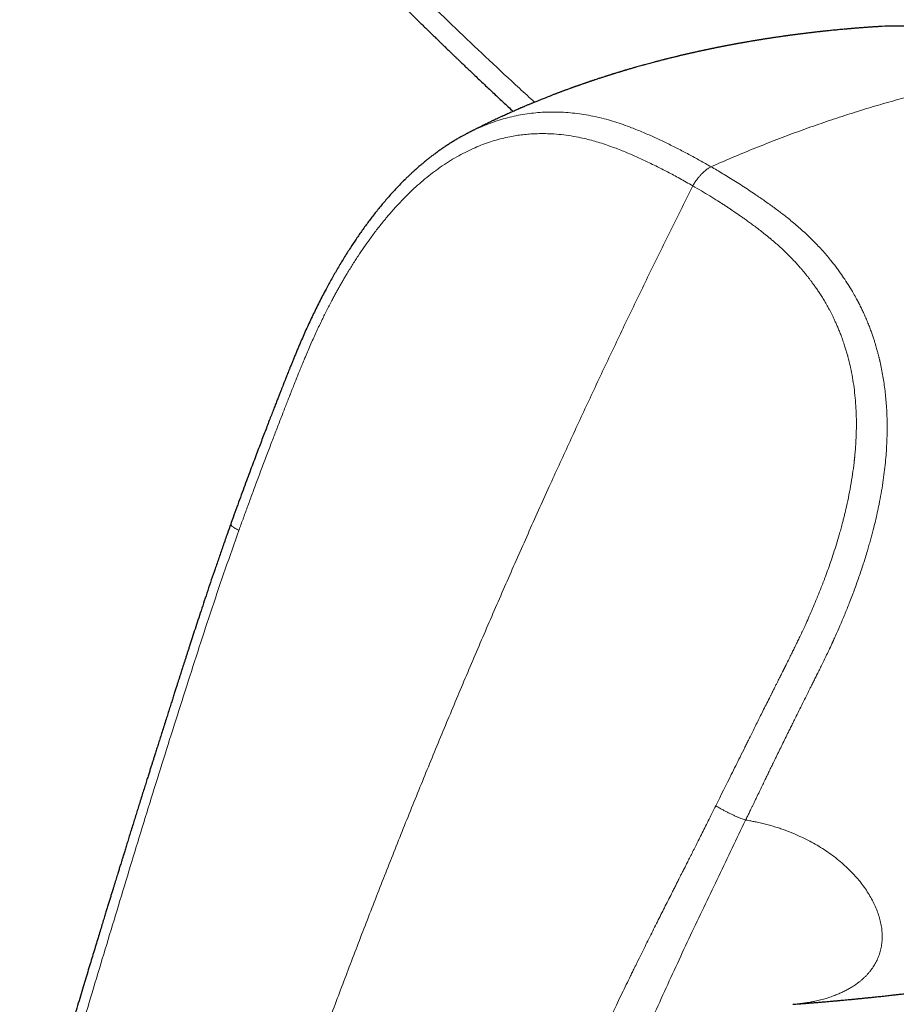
# Model space of a CAD drawing. Header units: millimetres. Extents: x 8 to 1269, y 12 to 684.
# Tile 35 of 51: x 1032 to 1077, y 287 to 338. Entities that reach past the tile are written whole.
import ezdxf

# ---------------------------------------------------------------- set-up
doc = ezdxf.new("R2010")
doc.units = ezdxf.units.MM

msp = doc.modelspace()

# ---------------------------------------------------------------- linework, layer by layer
at = {"color": 7, "linetype": 'Continuous', "lineweight": 30}
for p, q in [((1054.72, 331.763), (1054.696, 331.749)), ((1071.595, 286.605), (1071.592, 286.604))]:
    msp.add_line(p, q, dxfattribs=at)
at = {"color": 252, "linetype": 'Continuous', "lineweight": 0}
for points, knots in [([(1059.676, 373.423), (1060.325, 373.048), (1061.622, 372.3), (1063.587, 371.168), (1065.563, 370.031), (1067.551, 368.888), (1069.407, 367.822), (1071.13, 366.832), (1072.721, 365.919), (1074.323, 365), (1075.938, 364.074), (1077.709, 363.059), (1079.64, 361.952), (1081.734, 360.752), (1083.84, 359.546), (1085.959, 358.332), (1088.091, 357.111), (1090.237, 355.881), (1092.397, 354.643), (1094.571, 353.397), (1096.759, 352.142), (1098.961, 350.878), (1101.175, 349.606), (1103.404, 348.326), (1105.645, 347.037), (1107.836, 345.776), (1109.976, 344.543), (1112.064, 343.34), (1114.16, 342.13), (1116.265, 340.914), (1118.378, 339.691), (1120.566, 338.425), (1122.83, 337.115), (1125.169, 335.759), (1127.519, 334.396), (1129.881, 333.025), (1132.254, 331.648), (1134.638, 330.263), (1136.966, 328.911), (1139.238, 327.591), (1141.452, 326.304), (1143.673, 325.013), (1145.902, 323.718), (1148.138, 322.418), (1150.384, 321.113), (1152.639, 319.803), (1154.903, 318.488), (1157.175, 317.169), (1159.453, 315.848), (1161.736, 314.524), (1163.984, 313.22), (1166.201, 311.936), (1168.385, 310.672), (1170.58, 309.402), (1172.785, 308.127), (1174.263, 307.273), (1175.003, 306.846)], [0, 0, 0, 0, 0.0197949, 0.0395529, 0.0592719, 0.0789498, 0.0985848, 0.1139811, 0.1293868, 0.1448758, 0.1603561, 0.1758274, 0.1955474, 0.2152512, 0.2349383, 0.2546076, 0.2742728, 0.2939452, 0.3136247, 0.333311, 0.3530043, 0.3727042, 0.3924108, 0.4121238, 0.4318431, 0.4515684, 0.4696546, 0.487745, 0.5058276, 0.5238895, 0.541954, 0.5600207, 0.5797319, 0.5994448, 0.6191594, 0.6388753, 0.6585927, 0.6783112, 0.698031, 0.7161084, 0.7341866, 0.7522606, 0.7703033, 0.7883513, 0.8064044, 0.824462, 0.8425236, 0.8605883, 0.8786323, 0.8966092, 0.9146229, 0.9316399, 0.9486873, 0.9657641, 0.9828688, 1, 1, 1, 1]), ([(1049.681, 341.562), (1050.191, 341.05), (1051.207, 340.029), (1052.75, 338.517), (1054.297, 337.024), (1055.853, 335.552), (1057.156, 334.338), (1057.945, 333.617), (1058.208, 333.377)], [0, 0, 0, 0, 0.1843425, 0.3675113, 0.5495188, 0.7303771, 0.9100982, 1, 1, 1, 1]), ([(1067.358, 330.03), (1067.723, 330.19), (1068.453, 330.509), (1069.545, 330.96), (1070.635, 331.392), (1071.721, 331.803), (1072.805, 332.192), (1073.886, 332.56), (1074.963, 332.906), (1076.036, 333.231), (1077.105, 333.534), (1078.169, 333.815), (1079.229, 334.075), (1080.284, 334.312), (1081.334, 334.528), (1082.379, 334.721), (1083.418, 334.894), (1084.106, 334.991), (1084.45, 335.039)], [0, 0, 0, 0, 0.0625, 0.125, 0.1875, 0.25, 0.3125, 0.375, 0.4375, 0.5, 0.5625, 0.625, 0.6875, 0.75, 0.8125, 0.875, 0.9375, 1, 1, 1, 1]), ([(1067.358, 330.028), (1067.165, 330.137), (1066.781, 330.357), (1066.202, 330.673), (1065.621, 330.977), (1065.035, 331.268), (1064.444, 331.546), (1063.844, 331.813), (1063.297, 332.036), (1062.803, 332.219), (1062.365, 332.364), (1061.919, 332.494), (1061.464, 332.607), (1061.002, 332.702), (1060.534, 332.777), (1060.062, 332.832), (1059.6, 332.863), (1059.149, 332.873), (1058.708, 332.862), (1058.264, 332.831), (1057.816, 332.778), (1057.367, 332.702), (1056.919, 332.603), (1056.472, 332.481), (1056.03, 332.336), (1055.591, 332.171), (1055.168, 331.985), (1054.878, 331.848), (1054.733, 331.77), (1054.72, 331.763)], [0, 0, 0, 0, 0.049295, 0.098526, 0.147565, 0.196583, 0.245802, 0.295439, 0.345596, 0.380413, 0.415535, 0.451, 0.486786, 0.522793, 0.558921, 0.595077, 0.631237, 0.664196, 0.697325, 0.730702, 0.764285, 0.797976, 0.831689, 0.865356, 0.898915, 0.932346, 0.965723, 0.996903, 1, 1, 1, 1]), ([(1066.413, 329.041), (1066.297, 329.107), (1066.071, 329.235), (1065.737, 329.421), (1065.415, 329.596), (1065.106, 329.76), (1064.8, 329.918), (1064.486, 330.076), (1064.17, 330.23), (1063.858, 330.378), (1063.56, 330.515), (1063.267, 330.644), (1062.972, 330.771), (1062.666, 330.896), (1062.33, 331.027), (1061.972, 331.156), (1061.602, 331.277), (1061.241, 331.383), (1060.871, 331.478), (1060.449, 331.57), (1059.976, 331.652), (1059.465, 331.714), (1059.011, 331.744), (1058.613, 331.752), (1058.272, 331.746), (1057.933, 331.727), (1057.597, 331.695), (1057.26, 331.65), (1056.901, 331.586), (1056.517, 331.501), (1056.112, 331.389), (1055.711, 331.257), (1055.314, 331.106), (1054.907, 330.929), (1054.488, 330.723), (1054.057, 330.483), (1053.631, 330.22), (1053.215, 329.936), (1052.813, 329.636), (1052.424, 329.32), (1052.041, 328.986), (1051.664, 328.63), (1051.372, 328.335), (1051.161, 328.111), (1051.028, 327.967), (1050.895, 327.82), (1050.763, 327.67), (1050.631, 327.517), (1050.5, 327.361), (1050.292, 327.11), (1050.011, 326.754), (1049.673, 326.301), (1049.352, 325.848), (1049.047, 325.394), (1048.745, 324.925), (1048.513, 324.545), (1048.345, 324.263), (1048.241, 324.083), (1048.136, 323.901), (1048.033, 323.718), (1047.93, 323.532), (1047.828, 323.345), (1047.713, 323.132), (1047.587, 322.893), (1047.45, 322.627), (1047.318, 322.365), (1047.132, 321.988), (1046.894, 321.485), (1046.602, 320.841), (1046.397, 320.364), (1046.273, 320.067), (1046.227, 319.957), (1046.179, 319.841), (1046.13, 319.721), (1046.079, 319.595), (1046.026, 319.465), (1045.975, 319.339), (1045.927, 319.22), (1045.889, 319.124), (1045.859, 319.05), (1045.838, 318.996), (1045.816, 318.942), (1045.79, 318.875), (1045.754, 318.786), (1045.709, 318.671), (1045.652, 318.527), (1045.603, 318.404), (1045.566, 318.308), (1045.541, 318.245), (1045.515, 318.18), (1045.488, 318.112), (1045.461, 318.042), (1045.435, 317.975), (1045.343, 317.744), (1045.22, 317.429), (1045.064, 317.027), (1044.941, 316.71), (1044.82, 316.397), (1044.701, 316.089), (1044.579, 315.771), (1044.452, 315.439), (1044.273, 314.968), (1044.052, 314.381), (1043.793, 313.69), (1043.546, 313.026), (1043.312, 312.387), (1043.089, 311.775), (1042.945, 311.375), (1042.874, 311.179)], [0, 0, 0, 0, 0.01236, 0.024249, 0.035668, 0.046617, 0.057098, 0.067953, 0.079661, 0.090175, 0.10048, 0.110579, 0.120472, 0.130906, 0.141918, 0.154704, 0.16703, 0.178901, 0.190577, 0.203429, 0.219978, 0.236236, 0.25223, 0.263041, 0.273729, 0.284306, 0.294783, 0.30517, 0.315728, 0.328414, 0.341089, 0.353776, 0.366381, 0.378876, 0.392946, 0.407124, 0.421442, 0.435803, 0.449715, 0.463506, 0.477446, 0.491557, 0.505859, 0.511112, 0.516396, 0.521709, 0.527055, 0.532432, 0.537843, 0.543287, 0.55844, 0.57387, 0.587894, 0.60216, 0.616679, 0.631459, 0.636822, 0.642212, 0.647629, 0.653072, 0.658542, 0.664041, 0.669567, 0.677212, 0.684912, 0.692667, 0.699841, 0.717317, 0.735415, 0.754142, 0.757061, 0.760114, 0.763302, 0.766624, 0.770081, 0.773672, 0.777398, 0.780419, 0.783524, 0.785345, 0.786487, 0.787973, 0.789801, 0.791973, 0.795328, 0.799269, 0.803796, 0.805452, 0.807174, 0.808963, 0.810818, 0.812739, 0.814727, 0.816298, 0.831794, 0.840604, 0.849286, 0.857842, 0.86627, 0.874571, 0.8839, 0.89355, 0.913114, 0.931948, 0.950052, 0.967429, 0.984077, 1, 1, 1, 1]), ([(1067.358, 330.028), (1067.337, 330.019), (1067.294, 329.999), (1067.221, 329.956), (1067.137, 329.897), (1067.043, 329.82), (1066.944, 329.731), (1066.843, 329.631), (1066.746, 329.525), (1066.655, 329.415), (1066.574, 329.309), (1066.507, 329.21), (1066.454, 329.122), (1066.426, 329.067), (1066.413, 329.041)], [0, 0, 0, 0, 0.0576659, 0.1250797, 0.205915, 0.2983962, 0.3978122, 0.4994611, 0.6011684, 0.7007998, 0.7936346, 0.8748481, 0.9424819, 1, 1, 1, 1]), ([(1067.358, 330.03), (1067.456, 329.973), (1067.658, 329.855), (1067.967, 329.67), (1068.288, 329.474), (1068.622, 329.266), (1068.964, 329.048), (1069.302, 328.828), (1069.608, 328.624), (1069.883, 328.438), (1070.133, 328.265), (1070.381, 328.09), (1070.626, 327.913), (1070.861, 327.739), (1071.087, 327.566), (1071.321, 327.383), (1071.573, 327.179), (1071.847, 326.947), (1072.13, 326.696), (1072.411, 326.433), (1072.676, 326.172), (1072.914, 325.926), (1073.131, 325.689), (1073.343, 325.448), (1073.507, 325.251), (1073.625, 325.105), (1073.698, 325.014), (1073.77, 324.921), (1073.842, 324.826), (1073.914, 324.73), (1073.987, 324.631), (1074.114, 324.455), (1074.294, 324.193), (1074.523, 323.837), (1074.728, 323.495), (1074.86, 323.258), (1074.925, 323.137), (1074.943, 323.103), (1074.961, 323.07), (1074.978, 323.036), (1074.996, 323.002), (1075.016, 322.964), (1075.068, 322.862), (1075.15, 322.697), (1075.256, 322.473), (1075.361, 322.239), (1075.464, 321.996), (1075.563, 321.747), (1075.651, 321.514), (1075.727, 321.298), (1075.794, 321.1), (1075.851, 320.92), (1075.9, 320.759), (1075.941, 320.617), (1075.974, 320.499), (1076.001, 320.402), (1076.021, 320.326), (1076.034, 320.275), (1076.045, 320.233), (1076.055, 320.192), (1076.068, 320.139), (1076.082, 320.083), (1076.095, 320.026), (1076.109, 319.969), (1076.146, 319.809), (1076.203, 319.539), (1076.271, 319.168), (1076.33, 318.793), (1076.38, 318.416), (1076.42, 318.031), (1076.453, 317.625), (1076.476, 317.207), (1076.488, 316.777), (1076.489, 316.361), (1076.481, 315.959), (1076.465, 315.573), (1076.438, 315.155), (1076.399, 314.694), (1076.341, 314.179), (1076.267, 313.644), (1076.177, 313.09), (1076.079, 312.571), (1075.977, 312.09), (1075.877, 311.65), (1075.792, 311.309), (1075.731, 311.07), (1075.695, 310.936), (1075.658, 310.8), (1075.621, 310.664), (1075.583, 310.527), (1075.543, 310.389), (1075.503, 310.251), (1075.409, 309.932), (1075.254, 309.433), (1075.028, 308.757), (1074.785, 308.081), (1074.538, 307.433), (1074.288, 306.814), (1074.048, 306.245), (1073.852, 305.8), (1073.735, 305.541), (1073.691, 305.445), (1073.677, 305.415), (1073.663, 305.385), (1073.65, 305.355), (1073.636, 305.325), (1073.574, 305.191), (1073.466, 304.962), (1073.315, 304.645), (1073.173, 304.353), (1073.041, 304.084), (1072.919, 303.839), (1072.821, 303.643), (1072.745, 303.491), (1072.689, 303.379), (1072.637, 303.274), (1072.588, 303.177), (1072.544, 303.088), (1072.491, 302.981), (1072.427, 302.853), (1072.31, 302.619), (1072.155, 302.307), (1071.963, 301.921), (1071.818, 301.628), (1071.716, 301.423), (1071.656, 301.302), (1071.597, 301.183), (1071.539, 301.065), (1071.481, 300.948), (1071.424, 300.833), (1071.279, 300.539), (1071.048, 300.07), (1070.816, 299.596), (1070.671, 299.299), (1070.61, 299.175), (1070.55, 299.051), (1070.49, 298.928), (1070.43, 298.805), (1070.37, 298.682), (1070.311, 298.56), (1070.232, 298.397), (1070.13, 298.186), (1070.001, 297.919), (1069.861, 297.629), (1069.749, 297.397), (1069.668, 297.229), (1069.614, 297.117), (1069.553, 296.991), (1069.488, 296.856), (1069.428, 296.732), (1069.375, 296.621), (1069.325, 296.517), (1069.279, 296.422), (1069.238, 296.338), (1069.207, 296.274), (1069.185, 296.227), (1069.17, 296.196), (1069.159, 296.174), (1069.153, 296.163), (1069.151, 296.158)], [0, 0, 0, 0, 0.010114, 0.020694, 0.03174, 0.043254, 0.055235, 0.067166, 0.078472, 0.087309, 0.096106, 0.104863, 0.11358, 0.122257, 0.130165, 0.13808, 0.147786, 0.158003, 0.16873, 0.179966, 0.190681, 0.200093, 0.208698, 0.217604, 0.226813, 0.229982, 0.233185, 0.236422, 0.239694, 0.242999, 0.246339, 0.249713, 0.260817, 0.27226, 0.284038, 0.29296, 0.293973, 0.294988, 0.296006, 0.297026, 0.298048, 0.299072, 0.300369, 0.307198, 0.313705, 0.319891, 0.327404, 0.334382, 0.340825, 0.346733, 0.352105, 0.356942, 0.361244, 0.365011, 0.368243, 0.370658, 0.372654, 0.37423, 0.374667, 0.375952, 0.377407, 0.378871, 0.380343, 0.381823, 0.383312, 0.392806, 0.402627, 0.411673, 0.421244, 0.430975, 0.440438, 0.451355, 0.461892, 0.472051, 0.481829, 0.49123, 0.500253, 0.512305, 0.524852, 0.537893, 0.55143, 0.565465, 0.576074, 0.58695, 0.598094, 0.601429, 0.604787, 0.608168, 0.611573, 0.615001, 0.618452, 0.621926, 0.625424, 0.642501, 0.659712, 0.67706, 0.694546, 0.710047, 0.725655, 0.739475, 0.745581, 0.746382, 0.747183, 0.747984, 0.748786, 0.749587, 0.75039, 0.759564, 0.76812, 0.776057, 0.783376, 0.790077, 0.796157, 0.799451, 0.802528, 0.805391, 0.808038, 0.81047, 0.812686, 0.816807, 0.820988, 0.831892, 0.842435, 0.852619, 0.855967, 0.859274, 0.86254, 0.865766, 0.86895, 0.872094, 0.875197, 0.893074, 0.910636, 0.914049, 0.91745, 0.920838, 0.924215, 0.927579, 0.930931, 0.934271, 0.937599, 0.944286, 0.951597, 0.959531, 0.968087, 0.970647, 0.973257, 0.977296, 0.981005, 0.984386, 0.987437, 0.99016, 0.99292, 0.995232, 0.997096, 0.9982, 0.999052, 0.999652, 1, 1, 1, 1]), ([(1066.413, 329.041), (1066.041, 328.298), (1065.299, 326.813), (1064.204, 324.582), (1063.124, 322.353), (1062.061, 320.125), (1061.013, 317.898), (1059.98, 315.671), (1058.93, 313.372), (1057.863, 310.999), (1056.78, 308.552), (1055.716, 306.106), (1054.671, 303.661), (1053.643, 301.216), (1052.633, 298.772), (1051.64, 296.328), (1050.665, 293.885), (1049.708, 291.441), (1048.773, 289.013), (1047.86, 286.598), (1046.969, 284.199), (1046.094, 281.799), (1045.212, 279.335), (1044.325, 276.807), (1043.433, 274.215), (1042.559, 271.622), (1041.703, 269.028), (1040.865, 266.434), (1040.103, 264.025), (1039.413, 261.8), (1038.79, 259.76), (1038.178, 257.718), (1037.575, 255.677), (1036.985, 253.635), (1036.435, 251.691), (1035.924, 249.845), (1035.451, 248.098), (1034.992, 246.354), (1034.547, 244.611), (1034.117, 242.873), (1033.704, 241.138), (1033.32, 239.457), (1032.965, 237.828), (1032.637, 236.252), (1032.327, 234.682), (1032.034, 233.116), (1031.758, 231.556), (1031.59, 230.521), (1031.505, 230.003)], [0, 0, 0, 0, 0.022878, 0.045698, 0.068462, 0.091173, 0.113835, 0.136451, 0.159023, 0.183805, 0.208542, 0.233238, 0.257896, 0.282519, 0.307113, 0.331679, 0.356222, 0.380746, 0.405254, 0.429311, 0.45336, 0.477402, 0.501442, 0.527402, 0.553366, 0.579338, 0.60532, 0.631316, 0.65733, 0.677785, 0.698255, 0.718744, 0.73925, 0.75977, 0.7803, 0.797903, 0.815507, 0.833109, 0.850707, 0.868298, 0.88588, 0.903454, 0.919554, 0.935647, 0.951735, 0.967821, 0.983909, 1, 1, 1, 1]), ([(1066.413, 329.041), (1066.561, 328.954), (1066.854, 328.783), (1067.286, 328.521), (1067.624, 328.311), (1067.871, 328.153), (1068.031, 328.05), (1068.189, 327.947), (1068.341, 327.846), (1068.476, 327.755), (1068.61, 327.665), (1068.752, 327.567), (1068.921, 327.45), (1069.104, 327.321), (1069.302, 327.179), (1069.515, 327.024), (1069.741, 326.855), (1069.98, 326.671), (1070.168, 326.522), (1070.291, 326.423), (1070.34, 326.382), (1070.378, 326.351), (1070.415, 326.32), (1070.471, 326.274), (1070.55, 326.207), (1070.639, 326.131), (1070.723, 326.058), (1070.798, 325.992), (1070.878, 325.921), (1070.961, 325.846), (1071.037, 325.775), (1071.158, 325.662), (1071.321, 325.504), (1071.535, 325.288), (1071.742, 325.068), (1071.906, 324.887), (1072.002, 324.778), (1072.033, 324.741), (1072.037, 324.737), (1072.039, 324.735), (1072.046, 324.727), (1072.061, 324.709), (1072.086, 324.68), (1072.122, 324.637), (1072.169, 324.581), (1072.226, 324.511), (1072.294, 324.428), (1072.371, 324.33), (1072.459, 324.218), (1072.557, 324.089), (1072.664, 323.943), (1072.779, 323.78), (1072.903, 323.6), (1073.032, 323.402), (1073.168, 323.185), (1073.309, 322.948), (1073.41, 322.768), (1073.467, 322.663), (1073.479, 322.642), (1073.485, 322.631), (1073.49, 322.62), (1073.496, 322.609), (1073.502, 322.598), (1073.518, 322.569), (1073.555, 322.498), (1073.614, 322.383), (1073.687, 322.237), (1073.762, 322.079), (1073.843, 321.903), (1073.927, 321.711), (1074.014, 321.499), (1074.104, 321.268), (1074.196, 321.016), (1074.278, 320.77), (1074.353, 320.533), (1074.402, 320.363), (1074.434, 320.249), (1074.448, 320.195), (1074.461, 320.147), (1074.474, 320.098), (1074.52, 319.922), (1074.598, 319.592), (1074.694, 319.102), (1074.774, 318.579), (1074.834, 318.047), (1074.874, 317.503), (1074.892, 317.022), (1074.894, 316.607), (1074.89, 316.355), (1074.886, 316.208), (1074.884, 316.167), (1074.883, 316.138), (1074.882, 316.108), (1074.881, 316.072), (1074.879, 316.032), (1074.877, 315.987), (1074.874, 315.917), (1074.87, 315.818), (1074.862, 315.685), (1074.852, 315.532), (1074.84, 315.368), (1074.825, 315.194), (1074.813, 315.065), (1074.805, 314.979), (1074.801, 314.94), (1074.797, 314.902), (1074.793, 314.862), (1074.788, 314.822), (1074.784, 314.782), (1074.779, 314.741), (1074.753, 314.509), (1074.697, 314.086), (1074.597, 313.474), (1074.481, 312.867), (1074.386, 312.432), (1074.323, 312.163), (1074.297, 312.056), (1074.27, 311.945), (1074.243, 311.835), (1074.215, 311.726), (1074.187, 311.618), (1074.143, 311.45), (1074.082, 311.225), (1073.983, 310.874), (1073.861, 310.467), (1073.712, 309.997), (1073.559, 309.541), (1073.403, 309.098), (1073.289, 308.787), (1073.217, 308.598), (1073.189, 308.523), (1073.161, 308.449), (1073.133, 308.376), (1073.104, 308.301), (1073.07, 308.214), (1073.006, 308.053), (1072.914, 307.822), (1072.778, 307.49), (1072.625, 307.127), (1072.455, 306.737), (1072.318, 306.43), (1072.216, 306.206), (1072.148, 306.06), (1072.086, 305.925), (1072.024, 305.793), (1071.945, 305.626), (1071.848, 305.424), (1071.733, 305.186), (1071.617, 304.95), (1071.495, 304.704), (1071.357, 304.429), (1071.253, 304.221), (1071.187, 304.088), (1071.169, 304.052), (1071.151, 304.015), (1071.133, 303.979), (1071.115, 303.943), (1071.099, 303.911), (1071.082, 303.877), (1071.06, 303.833), (1071.028, 303.768), (1070.986, 303.685), (1070.935, 303.582), (1070.876, 303.465), (1070.811, 303.335), (1070.741, 303.194), (1070.663, 303.038), (1070.598, 302.91), (1070.551, 302.815), (1070.523, 302.759), (1070.495, 302.703), (1070.467, 302.648), (1070.44, 302.593), (1070.412, 302.537), (1070.279, 302.272), (1070.056, 301.825), (1069.743, 301.199), (1069.522, 300.756), (1069.384, 300.478), (1069.325, 300.361), (1069.272, 300.253), (1069.218, 300.146), (1069.165, 300.038), (1069.045, 299.797), (1068.792, 299.291), (1068.29, 298.28), (1067.872, 297.441), (1067.604, 296.903)], [0, 0, 0, 0, 0.015959, 0.031582, 0.046869, 0.052783, 0.058644, 0.064455, 0.070213, 0.075495, 0.079378, 0.085082, 0.091363, 0.09822, 0.105653, 0.113661, 0.122246, 0.131409, 0.141156, 0.144, 0.145704, 0.146986, 0.148425, 0.15002, 0.153609, 0.157803, 0.160587, 0.163588, 0.166805, 0.170239, 0.173628, 0.176124, 0.185056, 0.194008, 0.203221, 0.211828, 0.215592, 0.216046, 0.216085, 0.216132, 0.216275, 0.216996, 0.218145, 0.21972, 0.221882, 0.224532, 0.227671, 0.231298, 0.235411, 0.24014, 0.245379, 0.25113, 0.257393, 0.26417, 0.271466, 0.279286, 0.287638, 0.289004, 0.289365, 0.289697, 0.290036, 0.290382, 0.290735, 0.291095, 0.293203, 0.297502, 0.30192, 0.306885, 0.312189, 0.317999, 0.324313, 0.331127, 0.338436, 0.346236, 0.352312, 0.35865, 0.360519, 0.361861, 0.363202, 0.364542, 0.365883, 0.377846, 0.391706, 0.405628, 0.419613, 0.433706, 0.448143, 0.456985, 0.465782, 0.467505, 0.468294, 0.468956, 0.469741, 0.47065, 0.471682, 0.472837, 0.474115, 0.477042, 0.480462, 0.484375, 0.488783, 0.493071, 0.497744, 0.498708, 0.499686, 0.500679, 0.501688, 0.502711, 0.503749, 0.504803, 0.505871, 0.521585, 0.53734, 0.553059, 0.568664, 0.57117, 0.574097, 0.576998, 0.579873, 0.582723, 0.585547, 0.588346, 0.595916, 0.603303, 0.616052, 0.628245, 0.640797, 0.652719, 0.664017, 0.666078, 0.668117, 0.670134, 0.672129, 0.674102, 0.676237, 0.679255, 0.68738, 0.69525, 0.70669, 0.71755, 0.727832, 0.73248, 0.736467, 0.740194, 0.743923, 0.747652, 0.75442, 0.761189, 0.767961, 0.774736, 0.78232, 0.791677, 0.792723, 0.793768, 0.794813, 0.795856, 0.796899, 0.797941, 0.798587, 0.799876, 0.801724, 0.80413, 0.807096, 0.810621, 0.814232, 0.818288, 0.822787, 0.827729, 0.829375, 0.830978, 0.832579, 0.834178, 0.835775, 0.837369, 0.838962, 0.858689, 0.876021, 0.893087, 0.897001, 0.900105, 0.903209, 0.906313, 0.909417, 0.912522, 0.927158, 0.953299, 1, 1, 1, 1]), ([(1042.874, 311.179), (1042.856, 311.188), (1042.817, 311.207), (1042.761, 311.236), (1042.705, 311.266), (1042.644, 311.302), (1042.582, 311.342), (1042.525, 311.384), (1042.482, 311.423), (1042.455, 311.456), (1042.444, 311.48), (1042.448, 311.491), (1042.45, 311.495)], [0, 0, 0, 0, 0.058774, 0.123089, 0.196054, 0.278321, 0.400006, 0.529799, 0.661883, 0.793887, 0.923477, 1, 1, 1, 1]), ([(1042.874, 311.179), (1042.637, 310.51), (1042.162, 309.172), (1041.48, 307.155), (1040.816, 305.133), (1040.165, 303.109), (1039.521, 301.085), (1038.881, 299.063), (1038.247, 297.041), (1037.626, 295.017), (1037.012, 292.993), (1036.399, 290.973), (1035.789, 288.956), (1035.183, 286.943), (1034.583, 284.931), (1034.189, 283.591), (1033.992, 282.921)], [0, 0, 0, 0, 0.07144, 0.142865, 0.21428, 0.285691, 0.3571, 0.42851, 0.499928, 0.571361, 0.642804, 0.714252, 0.785696, 0.857131, 0.928562, 1, 1, 1, 1]), ([(1067.604, 296.903), (1067.536, 296.768), (1067.405, 296.504), (1067.213, 296.12), (1067.031, 295.756), (1066.859, 295.414), (1066.698, 295.093), (1066.546, 294.792), (1066.406, 294.513), (1066.273, 294.25), (1066.15, 294.006), (1066.036, 293.78), (1065.933, 293.576), (1065.842, 293.396), (1065.762, 293.238), (1065.704, 293.123), (1065.659, 293.035), (1065.621, 292.958), (1065.573, 292.865), (1065.522, 292.764), (1065.47, 292.661), (1065.417, 292.555), (1065.362, 292.448), (1065.266, 292.257), (1065.124, 291.977), (1064.941, 291.615), (1064.757, 291.248), (1064.571, 290.879), (1064.378, 290.494), (1064.181, 290.1), (1063.98, 289.697), (1063.776, 289.286), (1063.61, 288.95), (1063.488, 288.702), (1063.417, 288.557), (1063.354, 288.43), (1063.297, 288.312), (1063.238, 288.193), (1063.126, 287.964), (1062.958, 287.62), (1062.731, 287.153), (1062.508, 286.692), (1062.29, 286.24), (1062.137, 285.92), (1062.038, 285.714), (1061.995, 285.625), (1061.952, 285.535), (1061.909, 285.445), (1061.869, 285.362), (1061.834, 285.288), (1061.803, 285.222), (1061.744, 285.098), (1061.653, 284.908), (1061.529, 284.646), (1061.396, 284.365), (1061.247, 284.05), (1061.081, 283.698), (1060.897, 283.308), (1060.703, 282.893), (1060.506, 282.473), (1060.309, 282.049), (1060.174, 281.758), (1060.097, 281.593), (1060.082, 281.558), (1060.067, 281.528), (1060.053, 281.497), (1060.039, 281.466), (1060.025, 281.435), (1059.988, 281.356), (1059.893, 281.149), (1059.735, 280.806), (1059.533, 280.366), (1059.323, 279.905), (1059.132, 279.484), (1058.963, 279.109), (1058.86, 278.878), (1058.795, 278.735), (1058.772, 278.682), (1058.748, 278.629), (1058.725, 278.577), (1058.701, 278.524), (1058.678, 278.472), (1058.564, 278.218), (1058.286, 277.591), (1057.998, 276.932), (1057.782, 276.434), (1057.711, 276.269), (1057.635, 276.093), (1057.559, 275.918), (1057.483, 275.742), (1057.314, 275.348), (1056.961, 274.519), (1056.45, 273.306), (1055.878, 271.927), (1055.516, 271.042), (1055.335, 270.6)], [0, 0, 0, 0, 0.015429, 0.030067, 0.043913, 0.056969, 0.069234, 0.080708, 0.091392, 0.101286, 0.110804, 0.119454, 0.127237, 0.134153, 0.140202, 0.145384, 0.147301, 0.150386, 0.154185, 0.158062, 0.162017, 0.16605, 0.17016, 0.174349, 0.18802, 0.202461, 0.216005, 0.230162, 0.244932, 0.260316, 0.275504, 0.291245, 0.307541, 0.314094, 0.319735, 0.324173, 0.328674, 0.333238, 0.337866, 0.354908, 0.372755, 0.391408, 0.407699, 0.424559, 0.427937, 0.431338, 0.43476, 0.438205, 0.441671, 0.444241, 0.44667, 0.449152, 0.458457, 0.468448, 0.479124, 0.490487, 0.504458, 0.519345, 0.535146, 0.551861, 0.567328, 0.583503, 0.58508, 0.586239, 0.587403, 0.588573, 0.589747, 0.590927, 0.592113, 0.598725, 0.614578, 0.631274, 0.648814, 0.667197, 0.679157, 0.691449, 0.693486, 0.695477, 0.697468, 0.699458, 0.701449, 0.703439, 0.70543, 0.730296, 0.774641, 0.780058, 0.78669, 0.793323, 0.799955, 0.806586, 0.813218, 0.844481, 0.900306, 0.950151, 1, 1, 1, 1]), ([(1067.604, 296.903), (1067.623, 296.89), (1067.664, 296.863), (1067.732, 296.82), (1067.814, 296.771), (1067.92, 296.71), (1068.053, 296.638), (1068.208, 296.558), (1068.37, 296.478), (1068.532, 296.402), (1068.689, 296.332), (1068.834, 296.271), (1068.96, 296.222), (1069.064, 296.185), (1069.124, 296.167), (1069.151, 296.158)], [0, 0, 0, 0, 0.0444008, 0.0929901, 0.1481143, 0.2102652, 0.3021918, 0.4002395, 0.500016, 0.5997316, 0.6976226, 0.7893724, 0.8705804, 0.9396426, 1, 1, 1, 1]), ([(1057.484, 269.986), (1057.74, 270.614), (1058.25, 271.87), (1059.031, 273.749), (1059.821, 275.623), (1060.625, 277.489), (1061.436, 279.35), (1062.252, 281.207), (1063.012, 282.931), (1063.713, 284.528), (1064.361, 285.991), (1065.022, 287.452), (1065.695, 288.911), (1066.377, 290.363), (1067.065, 291.81), (1067.756, 293.253), (1068.451, 294.702), (1068.918, 295.672), (1069.151, 296.158)], [0, 0, 0, 0, 0.0713184, 0.1425455, 0.2136918, 0.2847882, 0.3559287, 0.4272096, 0.4986267, 0.5546683, 0.610685, 0.6666208, 0.7225491, 0.7785999, 0.8337996, 0.8890934, 0.94447, 1, 1, 1, 1]), ([(1069.151, 296.158), (1069.2, 296.15), (1069.291, 296.133), (1069.416, 296.111), (1069.527, 296.09), (1069.637, 296.069), (1069.763, 296.044), (1069.901, 296.015), (1070.046, 295.982), (1070.228, 295.936), (1070.454, 295.874), (1070.719, 295.794), (1071.048, 295.685), (1071.432, 295.544), (1071.865, 295.363), (1072.276, 295.17), (1072.667, 294.963), (1073.041, 294.743), (1073.399, 294.508), (1073.739, 294.262), (1074.061, 294.005), (1074.362, 293.739), (1074.644, 293.464), (1074.904, 293.181), (1075.144, 292.891), (1075.362, 292.594), (1075.557, 292.294), (1075.729, 291.991), (1075.876, 291.687), (1076, 291.381), (1076.099, 291.076), (1076.172, 290.773), (1076.218, 290.475), (1076.238, 290.182), (1076.231, 289.894), (1076.197, 289.614), (1076.137, 289.344), (1076.052, 289.084), (1075.942, 288.835), (1075.806, 288.595), (1075.671, 288.401), (1075.548, 288.249), (1075.446, 288.135), (1075.338, 288.024), (1075.223, 287.916), (1075.1, 287.811), (1074.962, 287.703), (1074.806, 287.591), (1074.63, 287.479), (1074.444, 287.371), (1074.248, 287.269), (1074.045, 287.174), (1073.865, 287.099), (1073.711, 287.04), (1073.584, 286.994), (1073.453, 286.951), (1073.319, 286.909), (1073.181, 286.87), (1073.039, 286.832), (1072.894, 286.797), (1072.729, 286.76), (1072.543, 286.723), (1072.334, 286.688), (1072.118, 286.656), (1071.896, 286.63), (1071.721, 286.613), (1071.619, 286.606), (1071.595, 286.605)], [0, 0, 0, 0, 0.006721, 0.012458, 0.017213, 0.022064, 0.027784, 0.034811, 0.04144, 0.048243, 0.060865, 0.074106, 0.087229, 0.11018, 0.132959, 0.1556, 0.177621, 0.199797, 0.22216, 0.244516, 0.266712, 0.288945, 0.311245, 0.333391, 0.35564, 0.378021, 0.400417, 0.422695, 0.444972, 0.467275, 0.489797, 0.512179, 0.53445, 0.556637, 0.578767, 0.600868, 0.622965, 0.644404, 0.665918, 0.687533, 0.709272, 0.720717, 0.732205, 0.743741, 0.755327, 0.766967, 0.778664, 0.7929, 0.807265, 0.821765, 0.836404, 0.851187, 0.865453, 0.873749, 0.882133, 0.890605, 0.899168, 0.907821, 0.916565, 0.925401, 0.934331, 0.946272, 0.958412, 0.970751, 0.983292, 0.996035, 1, 1, 1, 1])]:
    msp.add_open_spline(points, degree=3, knots=knots, dxfattribs=at)
at = {"color": 7, "linetype": 'Continuous', "lineweight": 30}
for points, knots in [([(1049.969, 339.787), (1050.079, 339.676), (1050.295, 339.458), (1050.613, 339.14), (1050.916, 338.838), (1051.205, 338.55), (1051.48, 338.278), (1051.741, 338.02), (1051.981, 337.784), (1052.2, 337.568), (1052.401, 337.372), (1052.589, 337.188), (1052.765, 337.016), (1052.928, 336.857), (1053.079, 336.711), (1053.217, 336.577), (1053.343, 336.455), (1053.456, 336.345), (1053.559, 336.246), (1053.652, 336.156), (1053.735, 336.076), (1053.808, 336.006), (1053.872, 335.944), (1053.929, 335.89), (1053.979, 335.841), (1054.043, 335.779), (1054.13, 335.696), (1054.244, 335.586), (1054.374, 335.462), (1054.518, 335.324), (1054.675, 335.175), (1054.855, 335.003), (1055.061, 334.808), (1055.292, 334.588), (1055.541, 334.353), (1055.793, 334.116), (1056.045, 333.879), (1056.296, 333.644), (1056.561, 333.397), (1056.828, 333.148), (1057.007, 332.982), (1057.094, 332.901)], [0, 0, 0, 0, 0.04767, 0.093214, 0.136634, 0.177928, 0.217099, 0.254147, 0.289072, 0.319222, 0.34759, 0.374175, 0.398978, 0.421999, 0.443239, 0.462697, 0.480374, 0.49627, 0.510526, 0.523549, 0.535366, 0.545402, 0.554366, 0.562257, 0.569077, 0.5755, 0.589319, 0.605327, 0.623522, 0.643703, 0.665551, 0.689061, 0.718906, 0.751059, 0.785522, 0.822293, 0.855303, 0.889975, 0.926308, 0.964303, 1, 1, 1, 1]), ([(1076.097, 337.3), (1076.096, 337.3), (1076.064, 337.298), (1076.009, 337.295), (1075.936, 337.29), (1075.873, 337.286), (1075.812, 337.282), (1075.743, 337.278), (1075.665, 337.272), (1075.586, 337.267), (1075.5, 337.261), (1075.4, 337.254), (1075.286, 337.245), (1075.172, 337.237), (1075.08, 337.23), (1075.001, 337.223), (1074.928, 337.218), (1074.853, 337.212), (1074.787, 337.206), (1074.732, 337.202), (1074.682, 337.197), (1074.629, 337.193), (1074.571, 337.188), (1074.505, 337.182), (1074.437, 337.176), (1074.375, 337.171), (1074.32, 337.166), (1074.232, 337.158), (1074.113, 337.147), (1073.971, 337.134), (1073.825, 337.12), (1073.687, 337.107), (1073.541, 337.092), (1073.388, 337.076), (1073.249, 337.062), (1073.138, 337.05), (1073.074, 337.043), (1073.019, 337.037), (1072.964, 337.031), (1072.896, 337.023), (1072.822, 337.015), (1072.752, 337.007), (1072.697, 337), (1072.649, 336.995), (1072.602, 336.989), (1072.549, 336.983), (1072.488, 336.976), (1072.419, 336.968), (1072.349, 336.959), (1072.286, 336.952), (1072.225, 336.944), (1072.158, 336.936), (1072.086, 336.927), (1072.016, 336.918), (1071.954, 336.911), (1071.898, 336.903), (1071.84, 336.896), (1071.772, 336.887), (1071.699, 336.877), (1071.628, 336.868), (1071.569, 336.86), (1071.514, 336.853), (1071.456, 336.845), (1071.391, 336.836), (1071.329, 336.828), (1071.274, 336.82), (1071.226, 336.814), (1071.182, 336.807), (1071.139, 336.801), (1071.079, 336.793), (1071, 336.782), (1070.911, 336.769), (1070.827, 336.757), (1070.746, 336.745), (1070.662, 336.732), (1070.579, 336.72), (1070.511, 336.71), (1070.453, 336.701), (1070.397, 336.692), (1070.327, 336.682), (1070.247, 336.669), (1070.165, 336.657), (1070.094, 336.645), (1070.037, 336.636), (1069.99, 336.629), (1069.951, 336.623), (1069.912, 336.616), (1069.868, 336.609), (1069.812, 336.6), (1069.751, 336.59), (1069.691, 336.58), (1069.632, 336.57), (1069.564, 336.559), (1069.481, 336.545), (1069.392, 336.53), (1069.314, 336.517), (1069.251, 336.506), (1069.198, 336.497), (1069.139, 336.486), (1069.07, 336.474), (1069.002, 336.462), (1068.942, 336.452), (1068.888, 336.442), (1068.831, 336.432), (1068.769, 336.42), (1068.706, 336.409), (1068.651, 336.399), (1068.601, 336.39), (1068.551, 336.381), (1068.494, 336.37), (1068.426, 336.357), (1068.352, 336.343), (1068.282, 336.33), (1068.22, 336.318), (1068.157, 336.306), (1068.086, 336.292), (1068.015, 336.279), (1067.956, 336.267), (1067.909, 336.258), (1067.866, 336.249), (1067.818, 336.24), (1067.762, 336.229), (1067.696, 336.216), (1067.619, 336.2), (1067.545, 336.185), (1067.483, 336.172), (1067.437, 336.163), (1067.394, 336.154), (1067.349, 336.145), (1067.3, 336.135), (1067.25, 336.124), (1067.198, 336.113), (1067.146, 336.102), (1067.096, 336.092), (1067.051, 336.082), (1067.002, 336.072), (1066.944, 336.059), (1066.88, 336.046), (1066.818, 336.032), (1066.767, 336.021), (1066.721, 336.011), (1066.67, 336), (1066.607, 335.986), (1066.539, 335.971), (1066.475, 335.957), (1066.417, 335.944), (1066.355, 335.93), (1066.288, 335.914), (1066.22, 335.899), (1066.158, 335.885), (1066.103, 335.872), (1066.05, 335.86), (1065.989, 335.846), (1065.915, 335.828), (1065.836, 335.81), (1065.76, 335.792), (1065.693, 335.776), (1065.634, 335.761), (1065.57, 335.746), (1065.492, 335.727), (1065.403, 335.706), (1065.317, 335.684), (1065.234, 335.664), (1065.148, 335.643), (1065.066, 335.622), (1064.994, 335.604), (1064.932, 335.588), (1064.862, 335.57), (1064.783, 335.55), (1064.693, 335.527), (1064.606, 335.504), (1064.527, 335.483), (1064.45, 335.463), (1064.353, 335.437), (1064.241, 335.408), (1064.109, 335.372), (1063.968, 335.334), (1063.83, 335.296), (1063.699, 335.259), (1063.578, 335.225), (1063.473, 335.195), (1063.39, 335.172), (1063.322, 335.152), (1063.24, 335.128), (1063.15, 335.102), (1063.067, 335.078), (1062.997, 335.057), (1062.938, 335.04), (1062.882, 335.023), (1062.825, 335.006), (1062.762, 334.987), (1062.704, 334.97), (1062.656, 334.956), (1062.615, 334.943), (1062.569, 334.929), (1062.504, 334.909), (1062.429, 334.886), (1062.352, 334.863), (1062.287, 334.842), (1062.233, 334.826), (1062.184, 334.81), (1062.137, 334.795), (1062.083, 334.779), (1062.025, 334.76), (1061.969, 334.742), (1061.921, 334.727), (1061.877, 334.713), (1061.816, 334.694), (1061.739, 334.669), (1061.659, 334.643), (1061.59, 334.621), (1061.522, 334.598), (1061.44, 334.571), (1061.36, 334.545), (1061.29, 334.521), (1061.237, 334.504), (1061.191, 334.488), (1061.15, 334.475), (1061.107, 334.46), (1061.056, 334.443), (1061.002, 334.424), (1060.954, 334.408), (1060.911, 334.393), (1060.869, 334.379), (1060.824, 334.363), (1060.771, 334.345), (1060.709, 334.324), (1060.633, 334.297), (1060.56, 334.272), (1060.497, 334.25), (1060.453, 334.234), (1060.412, 334.219), (1060.368, 334.204), (1060.318, 334.186), (1060.267, 334.168), (1060.217, 334.15), (1060.171, 334.133), (1060.124, 334.117), (1060.076, 334.099), (1060.02, 334.079), (1059.952, 334.054), (1059.876, 334.026), (1059.805, 334), (1059.748, 333.979), (1059.699, 333.961), (1059.649, 333.942), (1059.594, 333.921), (1059.535, 333.899), (1059.479, 333.878), (1059.426, 333.858), (1059.375, 333.839), (1059.321, 333.818), (1059.26, 333.795), (1059.192, 333.769), (1059.122, 333.742), (1059.06, 333.718), (1058.992, 333.691), (1058.904, 333.657), (1058.801, 333.616), (1058.699, 333.576), (1058.596, 333.535), (1058.483, 333.489), (1058.373, 333.444), (1058.266, 333.401), (1058.179, 333.365), (1058.102, 333.333), (1058.042, 333.308), (1057.985, 333.285), (1057.925, 333.26), (1057.859, 333.232), (1057.785, 333.201), (1057.714, 333.17), (1057.653, 333.145), (1057.603, 333.123), (1057.554, 333.102), (1057.443, 333.054), (1057.259, 332.974), (1057.025, 332.871), (1056.796, 332.768), (1056.568, 332.665), (1056.369, 332.573), (1056.201, 332.495), (1056.076, 332.435), (1055.955, 332.378), (1055.822, 332.314), (1055.713, 332.261), (1055.621, 332.217), (1055.565, 332.189), (1055.513, 332.164), (1055.458, 332.137), (1055.393, 332.105), (1055.325, 332.071), (1055.261, 332.039), (1055.204, 332.01), (1055.145, 331.981), (1055.085, 331.951), (1055.028, 331.922), (1054.979, 331.897), (1054.936, 331.875), (1054.896, 331.855), (1054.859, 331.836), (1054.819, 331.815), (1054.773, 331.791), (1054.738, 331.773), (1054.719, 331.764)], [0, 0, 0, 0, 0.000175, 0.003964, 0.007041, 0.00938, 0.011891, 0.014784, 0.018096, 0.021723, 0.024791, 0.028972, 0.034338, 0.039319, 0.043499, 0.045943, 0.049211, 0.052784, 0.055562, 0.057678, 0.059761, 0.061992, 0.064349, 0.067202, 0.070364, 0.073019, 0.075113, 0.077368, 0.084176, 0.090284, 0.095529, 0.102831, 0.107916, 0.114217, 0.122462, 0.12577, 0.128417, 0.130736, 0.1328, 0.135586, 0.139409, 0.142291, 0.144605, 0.146472, 0.148486, 0.150731, 0.153274, 0.15642, 0.159643, 0.16226, 0.164548, 0.167479, 0.170926, 0.173906, 0.176518, 0.178896, 0.181226, 0.184042, 0.187688, 0.190793, 0.193256, 0.195328, 0.197856, 0.200854, 0.203672, 0.205992, 0.20803, 0.209929, 0.211696, 0.213666, 0.217653, 0.222104, 0.225283, 0.228566, 0.232661, 0.236321, 0.23939, 0.241629, 0.243831, 0.246816, 0.250717, 0.25442, 0.257513, 0.260025, 0.261951, 0.263673, 0.265203, 0.26706, 0.269514, 0.272493, 0.275187, 0.277368, 0.280327, 0.284189, 0.288288, 0.292143, 0.294509, 0.296572, 0.299155, 0.30241, 0.305652, 0.308226, 0.310336, 0.312785, 0.31582, 0.318696, 0.321132, 0.323231, 0.325307, 0.327819, 0.330783, 0.334376, 0.337708, 0.340158, 0.342751, 0.346125, 0.349643, 0.352265, 0.354032, 0.355924, 0.358044, 0.360468, 0.363439, 0.366978, 0.37087, 0.373395, 0.375338, 0.377099, 0.379128, 0.381415, 0.383723, 0.38596, 0.388471, 0.390731, 0.3927, 0.394655, 0.397273, 0.400566, 0.403456, 0.405663, 0.407482, 0.409746, 0.412509, 0.416127, 0.418949, 0.421247, 0.424091, 0.427383, 0.430464, 0.43333, 0.435823, 0.43797, 0.440642, 0.444142, 0.448093, 0.451547, 0.454587, 0.45727, 0.45973, 0.463297, 0.46808, 0.471975, 0.475151, 0.479597, 0.483823, 0.486584, 0.489421, 0.492504, 0.496182, 0.500505, 0.504995, 0.508264, 0.511502, 0.515748, 0.521769, 0.527123, 0.53413, 0.541593, 0.546459, 0.552524, 0.558656, 0.561305, 0.564188, 0.568284, 0.57293, 0.576831, 0.580044, 0.582997, 0.585218, 0.587906, 0.591136, 0.594227, 0.596194, 0.597918, 0.60009, 0.602786, 0.607146, 0.610842, 0.613865, 0.616427, 0.618636, 0.620835, 0.623254, 0.626305, 0.629172, 0.631433, 0.633225, 0.635456, 0.64026, 0.644304, 0.647032, 0.650249, 0.654199, 0.658954, 0.661791, 0.664469, 0.666665, 0.66843, 0.670487, 0.673019, 0.675888, 0.678291, 0.680126, 0.682149, 0.684354, 0.686845, 0.689824, 0.693549, 0.697966, 0.700641, 0.702759, 0.704518, 0.706661, 0.709262, 0.711944, 0.714154, 0.716586, 0.718792, 0.721131, 0.723703, 0.727083, 0.731358, 0.734943, 0.737737, 0.739826, 0.74224, 0.745204, 0.748138, 0.751073, 0.753553, 0.756066, 0.758685, 0.761738, 0.765219, 0.769013, 0.772184, 0.77459, 0.779383, 0.785426, 0.790179, 0.794954, 0.801052, 0.807514, 0.811776, 0.817404, 0.820766, 0.823725, 0.82661, 0.829528, 0.832896, 0.836896, 0.840839, 0.843965, 0.846267, 0.848681, 0.851624, 0.86352, 0.877323, 0.888225, 0.899564, 0.913354, 0.919824, 0.926233, 0.93348, 0.939212, 0.947604, 0.951054, 0.953964, 0.956692, 0.959439, 0.96301, 0.967181, 0.970457, 0.973477, 0.976569, 0.980072, 0.983197, 0.985907, 0.988212, 0.99025, 0.992376, 0.994296, 0.996906, 1, 1, 1, 1]), ([(1084.771, 335.081), (1084.756, 335.09), (1084.704, 335.12), (1084.615, 335.17), (1084.505, 335.232), (1084.394, 335.293), (1084.176, 335.412), (1083.864, 335.575), (1083.457, 335.774), (1083.039, 335.966), (1082.595, 336.157), (1082.121, 336.343), (1081.632, 336.519), (1081.129, 336.682), (1080.616, 336.83), (1080.102, 336.958), (1079.588, 337.068), (1079.055, 337.162), (1078.501, 337.238), (1077.929, 337.292), (1077.358, 337.323), (1076.789, 337.328), (1076.369, 337.319), (1076.139, 337.302), (1076.097, 337.298)], [0, 0, 0, 0, 0.005443, 0.018618, 0.031797, 0.044979, 0.05812, 0.109718, 0.155732, 0.201629, 0.256271, 0.310966, 0.366305, 0.425342, 0.484157, 0.542795, 0.601301, 0.659721, 0.725096, 0.790303, 0.855405, 0.920467, 0.985555, 1, 1, 1, 1]), ([(1054.695, 331.75), (1054.669, 331.737), (1054.599, 331.7), (1054.479, 331.635), (1054.328, 331.551), (1054.16, 331.454), (1053.99, 331.351), (1053.82, 331.245), (1053.654, 331.138), (1053.487, 331.026), (1053.325, 330.914), (1053.164, 330.799), (1053.005, 330.682), (1052.852, 330.566), (1052.718, 330.462), (1052.604, 330.37), (1052.507, 330.291), (1052.425, 330.223), (1052.359, 330.168), (1052.301, 330.119), (1052.242, 330.068), (1052.171, 330.007), (1052.087, 329.933), (1051.992, 329.847), (1051.884, 329.749), (1051.767, 329.641), (1051.646, 329.525), (1051.42, 329.306), (1051.098, 328.978), (1050.693, 328.537), (1050.31, 328.091), (1049.946, 327.644), (1049.6, 327.194), (1049.269, 326.741), (1048.954, 326.287), (1048.635, 325.806), (1048.314, 325.297), (1047.992, 324.761), (1047.685, 324.224), (1047.366, 323.642), (1047.038, 323.012), (1046.704, 322.334), (1046.388, 321.658), (1046.158, 321.139), (1046.005, 320.782), (1045.922, 320.586), (1045.84, 320.391), (1045.76, 320.198), (1045.684, 320.012), (1045.61, 319.831), (1045.541, 319.659), (1045.478, 319.501), (1045.425, 319.368), (1045.383, 319.262), (1045.351, 319.181), (1045.328, 319.124), (1045.312, 319.082), (1045.298, 319.047), (1045.283, 319.01), (1045.264, 318.961), (1045.239, 318.897), (1045.206, 318.813), (1045.165, 318.709), (1045.116, 318.584), (1045.059, 318.44), (1044.994, 318.276), (1044.922, 318.091), (1044.842, 317.886), (1044.754, 317.661), (1044.658, 317.415), (1044.554, 317.148), (1044.443, 316.86), (1044.325, 316.552), (1044.199, 316.225), (1044.068, 315.88), (1043.93, 315.517), (1043.786, 315.134), (1043.633, 314.729), (1043.473, 314.301), (1043.305, 313.849), (1043.131, 313.376), (1042.949, 312.883), (1042.761, 312.367), (1042.593, 311.903), (1042.489, 311.61), (1042.448, 311.496)], [0, 0, 0, 0, 0.003708, 0.010262, 0.017818, 0.026383, 0.035958, 0.04419, 0.053044, 0.06231, 0.071059, 0.079181, 0.088629, 0.097057, 0.104469, 0.110867, 0.116259, 0.120792, 0.124707, 0.127438, 0.130734, 0.1348, 0.139634, 0.145233, 0.151476, 0.158453, 0.165762, 0.173047, 0.198895, 0.224523, 0.248991, 0.273124, 0.296827, 0.32007, 0.342901, 0.365374, 0.391451, 0.417117, 0.442385, 0.467265, 0.498414, 0.529085, 0.559375, 0.589269, 0.597935, 0.606545, 0.615094, 0.623576, 0.631869, 0.63944, 0.647368, 0.65423, 0.660037, 0.664795, 0.668056, 0.670545, 0.672268, 0.673511, 0.675104, 0.677091, 0.67986, 0.683505, 0.688024, 0.693416, 0.699679, 0.706814, 0.714822, 0.723705, 0.733466, 0.744149, 0.755723, 0.768186, 0.781538, 0.795776, 0.810618, 0.826309, 0.842847, 0.860233, 0.878846, 0.898342, 0.918724, 0.940005, 0.9622, 0.98533, 1, 1, 1, 1]), ([(1042.448, 311.496), (1042.391, 311.335), (1042.258, 310.964), (1042.056, 310.388), (1041.843, 309.776), (1041.639, 309.184), (1041.445, 308.613), (1041.259, 308.062), (1041.082, 307.531), (1040.913, 307.021), (1040.752, 306.531), (1040.599, 306.062), (1040.453, 305.614), (1040.339, 305.263), (1040.255, 305.001), (1040.198, 304.825), (1040.143, 304.652), (1040.089, 304.484), (1040.038, 304.325), (1039.991, 304.18), (1039.951, 304.056), (1039.919, 303.956), (1039.894, 303.879), (1039.875, 303.818), (1039.857, 303.761), (1039.836, 303.698), (1039.813, 303.623), (1039.785, 303.538), (1039.75, 303.427), (1039.705, 303.287), (1039.65, 303.114), (1039.588, 302.921), (1039.52, 302.706), (1039.446, 302.472), (1039.365, 302.22), (1039.279, 301.95), (1039.191, 301.672), (1039.095, 301.369), (1038.995, 301.056), (1038.893, 300.734), (1038.797, 300.434), (1038.708, 300.154), (1038.626, 299.895), (1038.551, 299.657), (1038.483, 299.445), (1038.423, 299.256), (1038.367, 299.078), (1038.308, 298.894), (1038.245, 298.694), (1038.177, 298.479), (1038.102, 298.241), (1038.019, 297.978), (1037.928, 297.69), (1037.832, 297.383), (1037.738, 297.083), (1037.647, 296.791), (1037.559, 296.511), (1037.471, 296.227), (1037.378, 295.93), (1037.285, 295.63), (1037.193, 295.333), (1037.107, 295.054), (1037.027, 294.796), (1036.954, 294.558), (1036.889, 294.35), (1036.834, 294.17), (1036.786, 294.016), (1036.744, 293.877), (1036.706, 293.753), (1036.672, 293.646), (1036.641, 293.543), (1036.608, 293.436), (1036.57, 293.314), (1036.529, 293.181), (1036.485, 293.037), (1036.439, 292.889), (1036.393, 292.738), (1036.342, 292.571), (1036.285, 292.388), (1036.224, 292.187), (1036.161, 291.982), (1036.096, 291.772), (1036.03, 291.556), (1035.96, 291.328), (1035.882, 291.074), (1035.795, 290.788), (1035.698, 290.47), (1035.593, 290.127), (1035.481, 289.759), (1035.365, 289.379), (1035.246, 288.988), (1035.125, 288.588), (1034.997, 288.167), (1034.864, 287.725), (1034.724, 287.263), (1034.579, 286.78), (1034.422, 286.258), (1034.254, 285.696), (1034.074, 285.093), (1033.887, 284.464), (1033.711, 283.866), (1033.596, 283.478), (1033.546, 283.307)], [0, 0, 0, 0, 0.017232, 0.039756, 0.061527, 0.082551, 0.102833, 0.122378, 0.14119, 0.159269, 0.17661, 0.193199, 0.209033, 0.224113, 0.230495, 0.236732, 0.242824, 0.24877, 0.254547, 0.259714, 0.264108, 0.267728, 0.27032, 0.272289, 0.274145, 0.276388, 0.279018, 0.282025, 0.285408, 0.290776, 0.29688, 0.303721, 0.311297, 0.31961, 0.328491, 0.338083, 0.348214, 0.358027, 0.370123, 0.381486, 0.392116, 0.402013, 0.411175, 0.419602, 0.427293, 0.433697, 0.439714, 0.446209, 0.453264, 0.46088, 0.469057, 0.478595, 0.488797, 0.499663, 0.511192, 0.520716, 0.530649, 0.540939, 0.550933, 0.562182, 0.572728, 0.582571, 0.591712, 0.600149, 0.607883, 0.613838, 0.619296, 0.62425, 0.628585, 0.632426, 0.635689, 0.639562, 0.643768, 0.648651, 0.65379, 0.659041, 0.664404, 0.669879, 0.676822, 0.683936, 0.691223, 0.698683, 0.706314, 0.714285, 0.722979, 0.733395, 0.744703, 0.756904, 0.769999, 0.783988, 0.797482, 0.811715, 0.82669, 0.842406, 0.858863, 0.876063, 0.894005, 0.914601, 0.936098, 0.958497, 0.981799, 1, 1, 1, 1]), ([(1071.592, 286.604), (1071.625, 286.606), (1071.7, 286.612), (1071.819, 286.621), (1071.943, 286.63), (1072.057, 286.639), (1072.156, 286.646), (1072.25, 286.653), (1072.347, 286.661), (1072.46, 286.67), (1072.571, 286.679), (1072.674, 286.687), (1072.758, 286.694), (1072.832, 286.7), (1072.908, 286.706), (1072.993, 286.713), (1073.091, 286.722), (1073.194, 286.73), (1073.3, 286.739), (1073.412, 286.749), (1073.524, 286.759), (1073.63, 286.768), (1073.72, 286.776), (1073.798, 286.783), (1073.869, 286.789), (1073.951, 286.797), (1074.054, 286.806), (1074.18, 286.818), (1074.32, 286.831), (1074.473, 286.845), (1074.611, 286.858), (1074.728, 286.87), (1074.816, 286.878), (1074.894, 286.886), (1074.965, 286.893), (1075.038, 286.9), (1075.118, 286.908), (1075.208, 286.917), (1075.302, 286.927), (1075.394, 286.936), (1075.482, 286.945), (1075.562, 286.953), (1075.635, 286.961), (1075.706, 286.968), (1075.781, 286.976), (1075.863, 286.985), (1075.966, 286.996), (1076.092, 287.009), (1076.237, 287.025), (1076.384, 287.041), (1076.526, 287.057), (1076.65, 287.071), (1076.753, 287.082), (1076.839, 287.092), (1076.924, 287.102), (1077.016, 287.112), (1077.121, 287.124), (1077.233, 287.137), (1077.346, 287.151), (1077.453, 287.163), (1077.561, 287.176), (1077.672, 287.19), (1077.786, 287.203), (1077.904, 287.218), (1078.023, 287.233), (1078.137, 287.247), (1078.237, 287.259), (1078.323, 287.27), (1078.4, 287.28), (1078.476, 287.289), (1078.56, 287.3), (1078.655, 287.312), (1078.76, 287.326), (1078.887, 287.343), (1079.029, 287.361), (1079.18, 287.381), (1079.318, 287.4), (1079.441, 287.416), (1079.536, 287.429), (1079.612, 287.44), (1079.678, 287.449), (1079.752, 287.459), (1079.834, 287.471), (1079.921, 287.483), (1080.01, 287.495), (1080.095, 287.507), (1080.173, 287.518), (1080.243, 287.528), (1080.312, 287.538), (1080.388, 287.549), (1080.472, 287.561), (1080.568, 287.575), (1080.677, 287.591), (1080.794, 287.609), (1080.911, 287.626), (1081.018, 287.642), (1081.113, 287.656), (1081.197, 287.669), (1081.271, 287.68), (1081.337, 287.69), (1081.405, 287.701), (1081.493, 287.714), (1081.605, 287.732), (1081.732, 287.751), (1081.858, 287.771), (1081.978, 287.79), (1082.099, 287.81), (1082.224, 287.83), (1082.337, 287.848), (1082.437, 287.864), (1082.527, 287.879), (1082.615, 287.893), (1082.694, 287.906), (1082.767, 287.919), (1082.834, 287.93), (1082.896, 287.94), (1082.95, 287.949), (1083.001, 287.958), (1083.052, 287.966), (1083.108, 287.976), (1083.172, 287.987), (1083.248, 288), (1083.335, 288.015), (1083.433, 288.032), (1083.542, 288.051), (1083.681, 288.075), (1083.84, 288.102), (1084.013, 288.132), (1084.174, 288.16), (1084.324, 288.186), (1084.463, 288.21), (1084.589, 288.232), (1084.706, 288.253), (1084.822, 288.273), (1084.946, 288.294), (1085.083, 288.318), (1085.233, 288.344), (1085.357, 288.365), (1085.43, 288.378), (1085.449, 288.381)], [0, 0, 0, 0, 0.006706, 0.015663, 0.02442, 0.03227, 0.039094, 0.044919, 0.051449, 0.059161, 0.068311, 0.074392, 0.080399, 0.085531, 0.089782, 0.096022, 0.103045, 0.110127, 0.117283, 0.125049, 0.133303, 0.140491, 0.146884, 0.152128, 0.156527, 0.161594, 0.169198, 0.177983, 0.187708, 0.198329, 0.209612, 0.216577, 0.222654, 0.227917, 0.232781, 0.237507, 0.243041, 0.249501, 0.256182, 0.262626, 0.268833, 0.274504, 0.279306, 0.284148, 0.28929, 0.294895, 0.301312, 0.310899, 0.321147, 0.331682, 0.341706, 0.351075, 0.357621, 0.363324, 0.369122, 0.37547, 0.382567, 0.3912, 0.399175, 0.406318, 0.413771, 0.421773, 0.429798, 0.437829, 0.446735, 0.454876, 0.461866, 0.467815, 0.473142, 0.478096, 0.483924, 0.490865, 0.498321, 0.506154, 0.517689, 0.528457, 0.538266, 0.547022, 0.554536, 0.558518, 0.563182, 0.568567, 0.574414, 0.58058, 0.587065, 0.593393, 0.598815, 0.603597, 0.608436, 0.613658, 0.619669, 0.626569, 0.63408, 0.643016, 0.651545, 0.659207, 0.665996, 0.672001, 0.677236, 0.681817, 0.686248, 0.691859, 0.700531, 0.710313, 0.719427, 0.727578, 0.736289, 0.745513, 0.754624, 0.760601, 0.767239, 0.77391, 0.779659, 0.784477, 0.789754, 0.794084, 0.797883, 0.801512, 0.805079, 0.808938, 0.813794, 0.819669, 0.826431, 0.834178, 0.842911, 0.852629, 0.867428, 0.881433, 0.894547, 0.906769, 0.9181, 0.92854, 0.938089, 0.947263, 0.957562, 0.969082, 0.981585, 0.995267, 1, 1, 1, 1])]:
    msp.add_open_spline(points, degree=3, knots=knots, dxfattribs=at)

doc.saveas('drawing.dxf')
